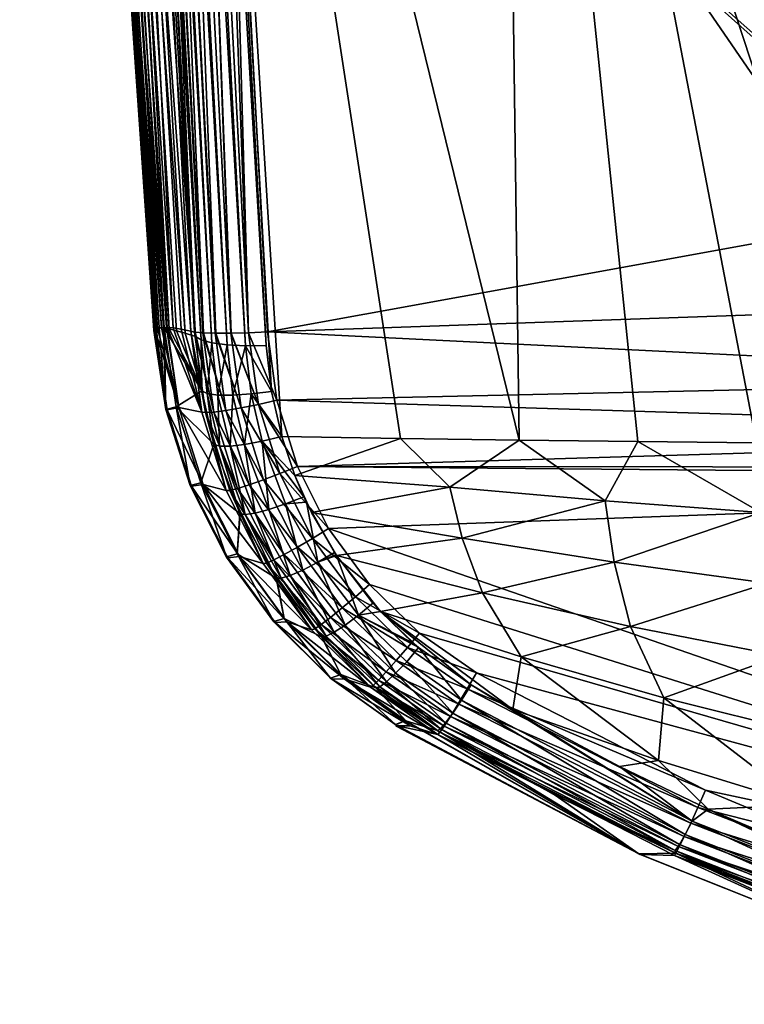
# Model space of a CAD drawing. Header units: metres. Extents: x -109 to 109, y -144 to 54.
# Tile 1 of 150: x -19.5 to -11.12, y -142.9 to -131.51. Entities that reach past the tile are written whole.
import ezdxf

# ---------------------------------------------------------------- set-up
doc = ezdxf.new("R2010")
doc.units = ezdxf.units.M
doc.layers.add('solid_20062313_XXX', color=7, linetype='CONTINUOUS')

msp = doc.modelspace()

# ---------------------------------------------------------------- linework, layer by layer
at = {"layer": 'solid_20062313_XXX'}
for points in [[(-17.40736, -135.216019, 1.626351), (-19.446827, -97.167015, 9.042355), (-19.504028, -97.400452, 8.767976)], [(-17.282766, -135.249435, 1.833751), (-19.318604, -97.198257, 9.23878), (-19.446827, -97.167015, 9.042355)], [(-17.40736, -135.216019, 1.626351), (-17.282766, -135.249435, 1.833751), (-19.446827, -97.167015, 9.042355)], [(-17.106384, -135.272278, 2.001155), (-19.14307, -97.21936, 9.396078), (-19.318604, -97.198257, 9.23878)], [(-17.282766, -135.249435, 1.833751), (-17.106384, -135.272278, 2.001155), (-19.318604, -97.198257, 9.23878)], [(-16.891207, -135.282852, 2.116231), (-18.932365, -97.228874, 9.503376), (-19.14307, -97.21936, 9.396078)], [(-17.106384, -135.272278, 2.001155), (-16.891207, -135.282852, 2.116231), (-19.14307, -97.21936, 9.396078)], [(-18.932365, -97.228874, 9.503376), (-16.653084, -135.280396, 2.170506), (-17.405527, -121.356308, 4.87126)], [(-16.891207, -135.282852, 2.116231), (-16.653084, -135.280396, 2.170506), (-18.932365, -97.228874, 9.503376)], [(-17.40736, -135.216019, 1.626351), (-19.504028, -97.400452, 8.767976), (-19.331779, -100.619789, 8.139886)], [(-17.40736, -135.216019, 1.626351), (-19.331779, -100.619789, 8.139886), (-19.216204, -102.778641, 7.718663)], [(-17.40736, -135.216019, 1.626351), (-19.216204, -102.778641, 7.718663), (-18.599419, -114.273468, 5.477283)], [(-17.40736, -135.216019, 1.626351), (-18.599419, -114.273468, 5.477283), (-18.017168, -125.091278, 3.363336)], [(-13.936473, -121.020012, 5.188807), (-17.405527, -121.356308, 4.87126), (-13.729996, -136.373398, 2.177479)], [(-13.936473, -121.020012, 5.188807), (-12.357336, -136.390594, 2.264312), (-10.984456, -136.406006, 2.342002)], [(-10.454563, -121.020531, 5.384516), (-13.936473, -121.020012, 5.188807), (-10.984456, -136.406006, 2.342002)], [(-13.936473, -121.020012, 5.188807), (-13.729996, -136.373398, 2.177479), (-12.357336, -136.390594, 2.264312)], [(-17.405527, -121.356308, 4.87126), (-15.102369, -136.354401, 2.081505), (-13.729996, -136.373398, 2.177479)], [(-17.405527, -121.356308, 4.87126), (-16.47438, -136.333649, 1.97639), (-15.102369, -136.354401, 2.081505)], [(-17.405527, -121.356308, 4.87126), (-16.593826, -135.811661, 2.07002), (-16.47438, -136.333649, 1.97639)], [(-17.405527, -121.356308, 4.87126), (-16.653084, -135.280396, 2.170506), (-16.593826, -135.811661, 2.07002)], [(-18.173864, -121.937508, -15.5491), (-17.483301, -135.123901, -14.626269), (-17.978769, -126.62207, -15.032451)], [(-18.173864, -121.937508, -15.5491), (-17.476511, -135.124893, -14.645216), (-17.483301, -135.123901, -14.626269)], [(-18.173864, -121.937508, -15.5491), (-18.072701, -121.943985, -15.737146), (-17.476511, -135.124893, -14.645216)], [(-18.072701, -121.943985, -15.737146), (-17.385927, -135.132858, -14.824837), (-17.476511, -135.124893, -14.645216)], [(-18.072701, -121.943985, -15.737146), (-17.377117, -135.133331, -14.838061), (-17.385927, -135.132858, -14.824837)], [(-18.072701, -121.943985, -15.737146), (-17.93012, -121.946426, -15.896214), (-17.377117, -135.133331, -14.838061)], [(-17.93012, -121.946426, -15.896214), (-17.754158, -121.944702, -16.01734), (-17.234472, -135.13736, -15.001695)], [(-17.93012, -121.946426, -15.896214), (-17.243073, -135.137253, -14.993844), (-17.377117, -135.133331, -14.838061)], [(-17.93012, -121.946426, -15.896214), (-17.234472, -135.13736, -15.001695), (-17.243073, -135.137253, -14.993844)], [(-17.754158, -121.944702, -16.01734), (-17.554728, -121.938896, -16.0937), (-17.063375, -135.136841, -15.123072)], [(-17.754158, -121.944702, -16.01734), (-17.063375, -135.136841, -15.123072), (-17.234472, -135.13736, -15.001695)], [(-17.554728, -121.938896, -16.0937), (-17.342569, -121.927994, -16.121084), (-16.857706, -135.131622, -15.2047)], [(-17.554728, -121.938896, -16.0937), (-17.056877, -135.136734, -15.126593), (-17.063375, -135.136841, -15.123072)], [(-17.554728, -121.938896, -16.0937), (-16.857706, -135.131622, -15.2047), (-17.056877, -135.136734, -15.126593)], [(-16.857706, -135.131622, -15.2047), (-17.342569, -121.927994, -16.121084), (-17.110243, -126.278709, -15.840626)], [(-17.945572, -135.084442, -5.722955), (-18.689512, -124.362434, -4.562769), (-18.702206, -124.363297, -5.905898)], [(-17.945572, -135.084442, -5.722955), (-18.702206, -124.363297, -5.905898), (-18.56708, -126.2957, -6.05107)], [(-17.925335, -135.073364, -4.73009), (-18.650917, -124.361542, -3.220534), (-18.689512, -124.362434, -4.562769)], [(-17.945572, -135.084442, -5.722955), (-17.925335, -135.073364, -4.73009), (-18.689512, -124.362434, -4.562769)], [(-17.890219, -135.07019, -3.735528), (-18.585821, -124.360596, -1.879612), (-18.650917, -124.361542, -3.220534)], [(-17.925335, -135.073364, -4.73009), (-17.890219, -135.07019, -3.735528), (-18.650917, -124.361542, -3.220534)], [(-17.834558, -135.075775, -2.647298), (-18.493629, -124.359573, -0.540429), (-18.585821, -124.360596, -1.879612)], [(-17.840311, -135.07489, -2.745207), (-17.834558, -135.075775, -2.647298), (-18.585821, -124.360596, -1.879612)], [(-17.890219, -135.07019, -3.735528), (-17.840311, -135.07489, -2.745207), (-18.585821, -124.360596, -1.879612)], [(-17.774513, -135.087585, -1.744144), (-18.37429, -124.358498, 0.796722), (-18.493629, -124.359573, -0.540429)], [(-17.834558, -135.075775, -2.647298), (-17.774513, -135.087585, -1.744144), (-18.493629, -124.359573, -0.540429)], [(-17.589949, -135.137405, 0.329175), (-18.229723, -124.357574, 2.132011), (-18.37429, -124.358498, 0.796722)], [(-17.691074, -135.108444, -0.717386), (-17.589949, -135.137405, 0.329175), (-18.37429, -124.358498, 0.796722)], [(-17.774513, -135.087585, -1.744144), (-17.691074, -135.108444, -0.717386), (-18.37429, -124.358498, 0.796722)], [(-17.470984, -135.1745, 1.394208), (-18.017168, -125.091278, 3.363336), (-18.229723, -124.357574, 2.132011)], [(-17.589949, -135.137405, 0.329175), (-17.470984, -135.1745, 1.394208), (-18.229723, -124.357574, 2.132011)], [(-17.40736, -135.216019, 1.626351), (-18.017168, -125.091278, 3.363336), (-17.470984, -135.1745, 1.394208)], [(-17.951181, -135.103439, -6.712752), (-18.56708, -126.2957, -6.05107), (-18.551212, -126.297272, -7.549027)], [(-17.945572, -135.084442, -5.722955), (-18.56708, -126.2957, -6.05107), (-17.951181, -135.103439, -6.712752)], [(-17.93635, -135.105652, -8.151342), (-18.551212, -126.297272, -7.549027), (-18.503849, -126.298805, -9.046277)], [(-17.951092, -135.104523, -6.75912), (-17.951181, -135.103439, -6.712752), (-18.551212, -126.297272, -7.549027)], [(-17.950972, -135.105591, -6.805323), (-17.951092, -135.104523, -6.75912), (-18.551212, -126.297272, -7.549027)], [(-17.946323, -135.113632, -7.478003), (-17.950972, -135.105591, -6.805323), (-18.551212, -126.297272, -7.549027)], [(-17.93635, -135.105652, -8.151342), (-17.946323, -135.113632, -7.478003), (-18.551212, -126.297272, -7.549027)], [(-17.865469, -135.073624, -10.228458), (-18.503849, -126.298805, -9.046277), (-18.425056, -126.300323, -10.542096)], [(-17.908962, -135.085342, -9.187337), (-17.93635, -135.105652, -8.151342), (-18.503849, -126.298805, -9.046277)], [(-17.865469, -135.073624, -10.228458), (-17.908962, -135.085342, -9.187337), (-18.503849, -126.298805, -9.046277)], [(-17.805696, -135.070557, -11.273928), (-18.425056, -126.300323, -10.542096), (-18.314894, -126.301804, -12.03576)], [(-17.805696, -135.070557, -11.273928), (-17.865469, -135.073624, -10.228458), (-18.425056, -126.300323, -10.542096)], [(-17.72946, -135.07605, -12.323603), (-18.314894, -126.301804, -12.03576), (-18.173424, -126.303268, -13.526545)], [(-17.799284, -135.070709, -11.371681), (-17.805696, -135.070557, -11.273928), (-18.314894, -126.301804, -12.03576)], [(-17.72946, -135.07605, -12.323603), (-17.799284, -135.070709, -11.371681), (-18.314894, -126.301804, -12.03576)], [(-18.173424, -126.303268, -13.526545), (-17.978769, -126.62207, -15.032451), (-17.526875, -135.112534, -14.434315)], [(-17.636564, -135.090027, -13.377332), (-18.173424, -126.303268, -13.526545), (-17.526875, -135.112534, -14.434315)], [(-17.636564, -135.090027, -13.377332), (-17.72946, -135.07605, -12.323603), (-18.173424, -126.303268, -13.526545)], [(-17.110243, -126.278709, -15.840626), (-10.195205, -132.402039, -15.459406), (-8.803606, -133.698837, -15.373075)], [(-16.639614, -135.121994, -15.233786), (-17.110243, -126.278709, -15.840626), (-8.803606, -133.698837, -15.373075)], [(-17.110243, -126.278709, -15.840626), (-11.396666, -130.928467, -15.556999), (-10.195205, -132.402039, -15.459406)], [(-16.857706, -135.131622, -15.2047), (-17.110243, -126.278709, -15.840626), (-16.639614, -135.121994, -15.233786)], [(-17.483301, -135.123901, -14.626269), (-17.526875, -135.112534, -14.434315), (-17.978769, -126.62207, -15.032451)], [(-10.965017, -132.2444, -26.074366), (-11.396666, -130.928467, -15.556999), (-12.013762, -130.714554, -26.181343)], [(-10.965017, -132.2444, -26.074366), (-12.013762, -130.714554, -26.181343), (-10.620655, -131.158325, -26.700134)], [(-10.965017, -132.2444, -26.074366), (-10.195205, -132.402039, -15.459406), (-11.396666, -130.928467, -15.556999)], [(-16.639614, -135.121994, -15.233786), (-8.803606, -133.698837, -15.373075), (-7.247911, -134.794479, -15.299809)], [(-16.639614, -135.121994, -15.233786), (-7.247911, -134.794479, -15.299809), (-5.557405, -135.668427, -15.241156)], [(-17.813047, -136.018768, -6.683229), (-17.925335, -135.073364, -4.73009), (-17.945572, -135.084442, -5.722955)], [(-17.813047, -136.018768, -6.683229), (-17.890219, -135.07019, -3.735528), (-17.925335, -135.073364, -4.73009)], [(-17.664677, -135.995895, -11.354344), (-17.908962, -135.085342, -9.187337), (-17.865469, -135.073624, -10.228458)], [(-17.813047, -136.018768, -6.683229), (-17.840311, -135.07489, -2.745207), (-17.890219, -135.07019, -3.735528)], [(-17.664677, -135.995895, -11.354344), (-17.865469, -135.073624, -10.228458), (-17.805696, -135.070557, -11.273928)], [(-17.813047, -136.018768, -6.683229), (-17.834558, -135.075775, -2.647298), (-17.840311, -135.07489, -2.745207)], [(-17.399452, -135.803802, 1.287691), (-17.774513, -135.087585, -1.744144), (-17.834558, -135.075775, -2.647298)], [(-17.693495, -135.989059, -2.65965), (-17.399452, -135.803802, 1.287691), (-17.834558, -135.075775, -2.647298)], [(-17.813047, -136.018768, -6.683229), (-17.693495, -135.989059, -2.65965), (-17.834558, -135.075775, -2.647298)], [(-17.664677, -135.995895, -11.354344), (-17.805696, -135.070557, -11.273928), (-17.799284, -135.070709, -11.371681)], [(-17.397722, -136.05159, -14.370397), (-17.799284, -135.070709, -11.371681), (-17.72946, -135.07605, -12.323603)], [(-17.664677, -135.995895, -11.354344), (-17.799284, -135.070709, -11.371681), (-17.397722, -136.05159, -14.370397)], [(-17.397722, -136.05159, -14.370397), (-17.72946, -135.07605, -12.323603), (-17.636564, -135.090027, -13.377332)], [(-17.813047, -136.018768, -6.683229), (-17.945572, -135.084442, -5.722955), (-17.951181, -135.103439, -6.712752)], [(-17.812923, -136.021088, -6.77486), (-17.951181, -135.103439, -6.712752), (-17.951092, -135.104523, -6.75912)], [(-17.812923, -136.021088, -6.77486), (-17.813047, -136.018768, -6.683229), (-17.951181, -135.103439, -6.712752)], [(-17.812923, -136.021088, -6.77486), (-17.951092, -135.104523, -6.75912), (-17.950972, -135.105591, -6.805323)], [(-17.93635, -135.105652, -8.151342), (-17.950972, -135.105591, -6.805323), (-17.946323, -135.113632, -7.478003)], [(-17.798895, -136.023163, -8.166225), (-17.950972, -135.105591, -6.805323), (-17.93635, -135.105652, -8.151342)], [(-17.812923, -136.021088, -6.77486), (-17.950972, -135.105591, -6.805323), (-17.798895, -136.023163, -8.166225)], [(-17.664677, -135.995895, -11.354344), (-17.93635, -135.105652, -8.151342), (-17.908962, -135.085342, -9.187337)], [(-17.664677, -135.995895, -11.354344), (-17.798895, -136.023163, -8.166225), (-17.93635, -135.105652, -8.151342)], [(-17.399452, -135.803802, 1.287691), (-17.691074, -135.108444, -0.717386), (-17.774513, -135.087585, -1.744144)], [(-17.399452, -135.803802, 1.287691), (-17.589949, -135.137405, 0.329175), (-17.691074, -135.108444, -0.717386)], [(-17.397722, -136.05159, -14.370397), (-17.636564, -135.090027, -13.377332), (-17.526875, -135.112534, -14.434315)], [(-17.399452, -135.803802, 1.287691), (-17.470984, -135.1745, 1.394208), (-17.589949, -135.137405, 0.329175)], [(-17.355211, -136.056747, -14.559891), (-17.397722, -136.05159, -14.370397), (-17.526875, -135.112534, -14.434315)], [(-17.355211, -136.056747, -14.559891), (-17.526875, -135.112534, -14.434315), (-17.483301, -135.123901, -14.626269)], [(-17.260044, -136.049683, -14.7596), (-17.483301, -135.123901, -14.626269), (-17.476511, -135.124893, -14.645216)], [(-17.355211, -136.056747, -14.559891), (-17.483301, -135.123901, -14.626269), (-17.260044, -136.049683, -14.7596)], [(-17.260044, -136.049683, -14.7596), (-17.476511, -135.124893, -14.645216), (-17.385927, -135.132858, -14.824837)], [(-17.40736, -135.216019, 1.626351), (-17.470984, -135.1745, 1.394208), (-17.399452, -135.803802, 1.287691)], [(-17.120411, -136.030655, -14.930279), (-17.385927, -135.132858, -14.824837), (-17.377117, -135.133331, -14.838061)], [(-17.260044, -136.049683, -14.7596), (-17.385927, -135.132858, -14.824837), (-17.120411, -136.030655, -14.930279)], [(-17.120411, -136.030655, -14.930279), (-17.377117, -135.133331, -14.838061), (-17.243073, -135.137253, -14.993844)], [(-16.944759, -136.000809, -15.061604), (-17.243073, -135.137253, -14.993844), (-17.234472, -135.13736, -15.001695)], [(-17.120411, -136.030655, -14.930279), (-17.243073, -135.137253, -14.993844), (-16.944759, -136.000809, -15.061604)], [(-16.944759, -136.000809, -15.061604), (-17.234472, -135.13736, -15.001695), (-17.063375, -135.136841, -15.123072)], [(-16.743713, -135.961945, -15.145633), (-17.063375, -135.136841, -15.123072), (-17.056877, -135.136734, -15.126593)], [(-16.944759, -136.000809, -15.061604), (-17.063375, -135.136841, -15.123072), (-16.743713, -135.961945, -15.145633)], [(-16.743713, -135.961945, -15.145633), (-17.056877, -135.136734, -15.126593), (-16.857706, -135.131622, -15.2047)], [(-16.857706, -135.131622, -15.2047), (-16.639614, -135.121994, -15.233786), (-16.531071, -135.914078, -15.177443)], [(-16.743713, -135.961945, -15.145633), (-16.857706, -135.131622, -15.2047), (-16.531071, -135.914078, -15.177443)], [(-16.531071, -135.914078, -15.177443), (-16.639614, -135.121994, -15.233786), (-5.557405, -135.668427, -15.241156)], [(-17.334608, -135.835373, 1.518483), (-17.40736, -135.216019, 1.626351), (-17.399452, -135.803802, 1.287691)], [(-17.334608, -135.835373, 1.518483), (-17.282766, -135.249435, 1.833751), (-17.40736, -135.216019, 1.626351)], [(-17.334608, -135.835373, 1.518483), (-17.210991, -135.852615, 1.725579), (-17.282766, -135.249435, 1.833751)], [(-17.210991, -135.852615, 1.725579), (-17.106384, -135.272278, 2.001155), (-17.282766, -135.249435, 1.833751)], [(-17.210991, -135.852615, 1.725579), (-17.037529, -135.854309, 1.894029), (-17.106384, -135.272278, 2.001155)], [(-17.037529, -135.854309, 1.894029), (-16.891207, -135.282852, 2.116231), (-17.106384, -135.272278, 2.001155)], [(-17.037529, -135.854309, 1.894029), (-16.82674, -135.840317, 2.011673), (-16.891207, -135.282852, 2.116231)], [(-16.891207, -135.282852, 2.116231), (-16.593826, -135.811661, 2.07002), (-16.653084, -135.280396, 2.170506)], [(-16.82674, -135.840317, 2.011673), (-16.593826, -135.811661, 2.07002), (-16.891207, -135.282852, 2.116231)], [(-16.531071, -135.914078, -15.177443), (-5.557405, -135.668427, -15.241156), (-3.763607, -136.304474, -15.198349)], [(-17.693495, -135.989059, -2.65965), (-17.257212, -136.422058, 1.187042), (-17.399452, -135.803802, 1.287691)], [(-17.334608, -135.835373, 1.518483), (-17.399452, -135.803802, 1.287691), (-17.257212, -136.422058, 1.187042)], [(-17.192696, -136.443527, 1.417018), (-17.334608, -135.835373, 1.518483), (-17.257212, -136.422058, 1.187042)], [(-17.192696, -136.443527, 1.417018), (-17.210991, -135.852615, 1.725579), (-17.334608, -135.835373, 1.518483)], [(-17.071972, -136.444809, 1.624254), (-17.037529, -135.854309, 1.894029), (-17.210991, -135.852615, 1.725579)], [(-17.192696, -136.443527, 1.417018), (-17.071972, -136.444809, 1.624254), (-17.210991, -135.852615, 1.725579)], [(-17.071972, -136.444809, 1.624254), (-16.903622, -136.425781, 1.794012), (-17.037529, -135.854309, 1.894029)], [(-16.903622, -136.425781, 1.794012), (-16.82674, -135.840317, 2.011673), (-17.037529, -135.854309, 1.894029)], [(-16.903622, -136.425781, 1.794012), (-16.699596, -136.387833, 1.914238), (-16.82674, -135.840317, 2.011673)], [(-16.82674, -135.840317, 2.011673), (-16.47438, -136.333649, 1.97639), (-16.593826, -135.811661, 2.07002)], [(-16.699596, -136.387833, 1.914238), (-16.47438, -136.333649, 1.97639), (-16.82674, -135.840317, 2.011673)], [(-17.813047, -136.018768, -6.683229), (-17.530897, -136.900452, -6.654465), (-17.693495, -135.989059, -2.65965)], [(-17.693495, -135.989059, -2.65965), (-17.409632, -136.868347, -2.680776), (-17.257212, -136.422058, 1.187042)], [(-17.530897, -136.900452, -6.654465), (-17.409632, -136.868347, -2.680776), (-17.693495, -135.989059, -2.65965)], [(-16.944759, -136.000809, -15.061604), (-16.743713, -135.961945, -15.145633), (-16.494316, -136.762161, -15.089167)], [(-16.743713, -135.961945, -15.145633), (-16.531071, -135.914078, -15.177443), (-16.293068, -136.679443, -15.123446)], [(-16.494316, -136.762161, -15.089167), (-16.743713, -135.961945, -15.145633), (-16.293068, -136.679443, -15.123446)], [(-16.293068, -136.679443, -15.123446), (-16.531071, -135.914078, -15.177443), (-3.763607, -136.304474, -15.198349)], [(-17.530806, -136.902939, -6.744981), (-17.530897, -136.900452, -6.654465), (-17.813047, -136.018768, -6.683229)], [(-17.530806, -136.902939, -6.744981), (-17.813047, -136.018768, -6.683229), (-17.812923, -136.021088, -6.77486)], [(-17.530806, -136.902939, -6.744981), (-17.812923, -136.021088, -6.77486), (-17.798895, -136.023163, -8.166225)], [(-17.383373, -136.887512, -11.32726), (-17.798895, -136.023163, -8.166225), (-17.664677, -135.995895, -11.354344)], [(-17.530806, -136.902939, -6.744981), (-17.798895, -136.023163, -8.166225), (-17.516895, -136.907074, -8.177694)], [(-17.383373, -136.887512, -11.32726), (-17.516895, -136.907074, -8.177694), (-17.798895, -136.023163, -8.166225)], [(-17.664677, -135.995895, -11.354344), (-17.397722, -136.05159, -14.370397), (-17.116093, -136.956131, -14.306705)], [(-17.383373, -136.887512, -11.32726), (-17.664677, -135.995895, -11.354344), (-17.116093, -136.956131, -14.306705)], [(-17.355211, -136.056747, -14.559891), (-17.116093, -136.956131, -14.306705), (-17.397722, -136.05159, -14.370397)], [(-17.355211, -136.056747, -14.559891), (-17.260044, -136.049683, -14.7596), (-16.984617, -136.933334, -14.69722)], [(-17.074961, -136.955841, -14.496415), (-17.116093, -136.956131, -14.306705), (-17.355211, -136.056747, -14.559891)], [(-17.074961, -136.955841, -14.496415), (-17.355211, -136.056747, -14.559891), (-16.984617, -136.933334, -14.69722)], [(-17.260044, -136.049683, -14.7596), (-17.120411, -136.030655, -14.930279), (-16.852039, -136.891708, -14.8695)], [(-16.984617, -136.933334, -14.69722), (-17.260044, -136.049683, -14.7596), (-16.852039, -136.891708, -14.8695)], [(-17.120411, -136.030655, -14.930279), (-16.944759, -136.000809, -15.061604), (-16.685242, -136.833481, -15.002837)], [(-16.852039, -136.891708, -14.8695), (-17.120411, -136.030655, -14.930279), (-16.685242, -136.833481, -15.002837)], [(-16.685242, -136.833481, -15.002837), (-16.944759, -136.000809, -15.061604), (-16.494316, -136.762161, -15.089167)], [(-16.699596, -136.387833, 1.914238), (-16.323483, -136.782104, 1.897197), (-16.47438, -136.333649, 1.97639)], [(-16.323483, -136.782104, 1.897197), (-15.102369, -136.354401, 2.081505), (-16.47438, -136.333649, 1.97639)], [(-16.293068, -136.679443, -15.123446), (-3.763607, -136.304474, -15.198349), (-1.899642, -136.690933, -15.172291)], [(-17.409632, -136.868347, -2.680776), (-16.958113, -137.221527, 1.056603), (-17.257212, -136.422058, 1.187042)], [(-17.192696, -136.443527, 1.417018), (-17.257212, -136.422058, 1.187042), (-16.958113, -137.221527, 1.056603)], [(-16.895163, -137.233566, 1.284663), (-17.192696, -136.443527, 1.417018), (-16.958113, -137.221527, 1.056603)], [(-16.895163, -137.233566, 1.284663), (-17.071972, -136.444809, 1.624254), (-17.192696, -136.443527, 1.417018)], [(-16.780567, -137.217941, 1.491395), (-16.903622, -136.425781, 1.794012), (-17.071972, -136.444809, 1.624254)], [(-16.895163, -137.233566, 1.284663), (-16.780567, -137.217941, 1.491395), (-17.071972, -136.444809, 1.624254)], [(-16.622269, -137.17572, 1.662487), (-16.699596, -136.387833, 1.914238), (-16.903622, -136.425781, 1.794012)], [(-16.780567, -137.217941, 1.491395), (-16.622269, -137.17572, 1.662487), (-16.903622, -136.425781, 1.794012)], [(-16.699596, -136.387833, 1.914238), (-16.218258, -137.029861, 1.85273), (-16.323483, -136.782104, 1.897197)], [(-16.431229, -137.109833, 1.786087), (-16.218258, -137.029861, 1.85273), (-16.699596, -136.387833, 1.914238)], [(-16.622269, -137.17572, 1.662487), (-16.431229, -137.109833, 1.786087), (-16.699596, -136.387833, 1.914238)], [(-14.528653, -136.920471, 2.007509), (-15.102369, -136.354401, 2.081505), (-16.323483, -136.782104, 1.897197)], [(-14.528653, -136.920471, 2.007509), (-13.729996, -136.373398, 2.177479), (-15.102369, -136.354401, 2.081505)], [(-12.735356, -137.074875, 2.098206), (-13.729996, -136.373398, 2.177479), (-14.528653, -136.920471, 2.007509)], [(-12.735356, -137.074875, 2.098206), (-12.357336, -136.390594, 2.264312), (-13.729996, -136.373398, 2.177479)], [(-10.933064, -137.210571, 2.177194), (-12.357336, -136.390594, 2.264312), (-12.735356, -137.074875, 2.098206)], [(-10.933064, -137.210571, 2.177194), (-10.984456, -136.406006, 2.342002), (-12.357336, -136.390594, 2.264312)], [(-16.685242, -136.833481, -15.002837), (-16.494316, -136.762161, -15.089167), (-16.11631, -137.510559, -15.036861)], [(-16.494316, -136.762161, -15.089167), (-16.293068, -136.679443, -15.123446), (-15.931991, -137.395615, -15.073406)], [(-16.11631, -137.510559, -15.036861), (-16.494316, -136.762161, -15.089167), (-15.931991, -137.395615, -15.073406)], [(-16.323483, -136.782104, 1.897197), (-16.218258, -137.029861, 1.85273), (-16.130543, -137.212997, 1.819407)], [(-14.528653, -136.920471, 2.007509), (-16.323483, -136.782104, 1.897197), (-16.130543, -137.212997, 1.819407)], [(-16.293068, -136.679443, -15.123446), (-1.899642, -136.690933, -15.172291), (-0.037855, -136.820541, -15.163544)], [(-15.931991, -137.395615, -15.073406), (-16.293068, -136.679443, -15.123446), (-0.037855, -136.820541, -15.163544)], [(-17.530897, -136.900452, -6.654465), (-17.111931, -137.725998, -6.627187), (-17.409632, -136.868347, -2.680776)], [(-17.111813, -137.728622, -6.716448), (-17.111931, -137.725998, -6.627187), (-17.530897, -136.900452, -6.654465)], [(-17.111813, -137.728622, -6.716448), (-17.530897, -136.900452, -6.654465), (-17.530806, -136.902939, -6.744981)], [(-17.111813, -137.728622, -6.716448), (-17.530806, -136.902939, -6.744981), (-17.516895, -136.907074, -8.177694)], [(-16.962692, -137.722137, -11.291393), (-17.516895, -136.907074, -8.177694), (-17.383373, -136.887512, -11.32726)], [(-17.409632, -136.868347, -2.680776), (-16.989935, -137.691254, -2.709666), (-16.958113, -137.221527, 1.056603)], [(-17.111931, -137.725998, -6.627187), (-16.989935, -137.691254, -2.709666), (-17.409632, -136.868347, -2.680776)], [(-17.383373, -136.887512, -11.32726), (-17.116093, -136.956131, -14.306705), (-16.689302, -137.802658, -14.244897)], [(-16.962692, -137.722137, -11.291393), (-17.383373, -136.887512, -11.32726), (-16.689302, -137.802658, -14.244897)], [(-16.984617, -136.933334, -14.69722), (-16.852039, -136.891708, -14.8695), (-16.44529, -137.696945, -14.813192)], [(-16.852039, -136.891708, -14.8695), (-16.685242, -136.833481, -15.002837), (-16.291906, -137.612198, -14.948397)], [(-16.44529, -137.696945, -14.813192), (-16.852039, -136.891708, -14.8695), (-16.291906, -137.612198, -14.948397)], [(-16.291906, -137.612198, -14.948397), (-16.685242, -136.833481, -15.002837), (-16.11631, -137.510559, -15.036861)], [(-15.931991, -137.395615, -15.073406), (-0.037855, -136.820541, -15.163544), (-0.037799, -142.900711, -14.709176)], [(-17.111813, -137.728622, -6.716448), (-17.516895, -136.907074, -8.177694), (-17.097569, -137.734741, -8.185468)], [(-16.962692, -137.722137, -11.291393), (-17.097569, -137.734741, -8.185468), (-17.516895, -136.907074, -8.177694)], [(-17.074961, -136.955841, -14.496415), (-16.689302, -137.802658, -14.244897), (-17.116093, -136.956131, -14.306705)], [(-17.074961, -136.955841, -14.496415), (-16.984617, -136.933334, -14.69722), (-16.567183, -137.759705, -14.639424)], [(-16.650213, -137.796646, -14.437604), (-16.689302, -137.802658, -14.244897), (-17.074961, -136.955841, -14.496415)], [(-16.650213, -137.796646, -14.437604), (-17.074961, -136.955841, -14.496415), (-16.567183, -137.759705, -14.639424)], [(-16.567183, -137.759705, -14.639424), (-16.984617, -136.933334, -14.69722), (-16.44529, -137.696945, -14.813192)], [(-14.528653, -136.920471, 2.007509), (-16.130543, -137.212997, 1.819407), (-14.386831, -137.506714, 1.886055)], [(-12.735356, -137.074875, 2.098206), (-14.528653, -136.920471, 2.007509), (-14.386831, -137.506714, 1.886055)], [(-16.230686, -137.878265, 1.533644), (-16.431229, -137.109833, 1.786087), (-16.622269, -137.17572, 1.662487)], [(-16.431229, -137.109833, 1.786087), (-16.189056, -137.093063, 1.841267), (-16.218258, -137.029861, 1.85273)], [(-16.056807, -137.787003, 1.660832), (-16.189056, -137.093063, 1.841267), (-16.431229, -137.109833, 1.786087)], [(-16.056807, -137.787003, 1.660832), (-16.431229, -137.109833, 1.786087), (-16.230686, -137.878265, 1.533644)], [(-16.218258, -137.029861, 1.85273), (-16.189056, -137.093063, 1.841267), (-16.130543, -137.212997, 1.819407)], [(-16.189056, -137.093063, 1.841267), (-15.864608, -137.675232, 1.733744), (-16.130543, -137.212997, 1.819407)], [(-16.056807, -137.787003, 1.660832), (-15.864608, -137.675232, 1.733744), (-16.189056, -137.093063, 1.841267)], [(-12.735356, -137.074875, 2.098206), (-14.386831, -137.506714, 1.886055), (-12.629644, -137.784271, 1.942001)], [(-10.933064, -137.210571, 2.177194), (-12.735356, -137.074875, 2.098206), (-12.629644, -137.784271, 1.942001)], [(-16.989935, -137.691254, -2.709666), (-16.953588, -137.231277, 1.054972), (-16.958113, -137.221527, 1.056603)], [(-16.989935, -137.691254, -2.709666), (-16.540222, -137.969971, 0.928277), (-16.953588, -137.231277, 1.054972)], [(-16.895163, -137.233566, 1.284663), (-16.958113, -137.221527, 1.056603), (-16.953588, -137.231277, 1.054972)], [(-16.895163, -137.233566, 1.284663), (-16.953588, -137.231277, 1.054972), (-16.540222, -137.969971, 0.928277)], [(-16.480858, -137.972931, 1.154557), (-16.780567, -137.217941, 1.491395), (-16.895163, -137.233566, 1.284663)], [(-16.480858, -137.972931, 1.154557), (-16.895163, -137.233566, 1.284663), (-16.540222, -137.969971, 0.928277)], [(-16.375294, -137.941666, 1.360996), (-16.622269, -137.17572, 1.662487), (-16.780567, -137.217941, 1.491395)], [(-16.375294, -137.941666, 1.360996), (-16.780567, -137.217941, 1.491395), (-16.480858, -137.972931, 1.154557)], [(-16.230686, -137.878265, 1.533644), (-16.622269, -137.17572, 1.662487), (-16.375294, -137.941666, 1.360996)], [(-16.130543, -137.212997, 1.819407), (-15.864608, -137.675232, 1.733744), (-15.842543, -137.709076, 1.727374)], [(-14.386831, -137.506714, 1.886055), (-16.130543, -137.212997, 1.819407), (-15.842543, -137.709076, 1.727374)], [(-10.933064, -137.210571, 2.177194), (-12.629644, -137.784271, 1.942001), (-10.856272, -138.028275, 1.990944)], [(-16.11631, -137.510559, -15.036861), (-15.931991, -137.395615, -15.073406), (-15.45724, -138.043579, -15.028685)], [(-15.45724, -138.043579, -15.028685), (-15.931991, -137.395615, -15.073406), (-0.037799, -142.900711, -14.709176)], [(-16.291906, -137.612198, -14.948397), (-16.11631, -137.510559, -15.036861), (-15.620091, -138.186813, -14.99017)], [(-15.620091, -138.186813, -14.99017), (-16.11631, -137.510559, -15.036861), (-15.45724, -138.043579, -15.028685)], [(-14.386831, -137.506714, 1.886055), (-15.842543, -137.709076, 1.727374), (-14.154193, -138.140579, 1.74792)], [(-12.629644, -137.784271, 1.942001), (-14.386831, -137.506714, 1.886055), (-14.154193, -138.140579, 1.74792)], [(-17.111931, -137.725998, -6.627187), (-16.566828, -138.47435, -6.602091), (-16.989935, -137.691254, -2.709666)], [(-16.989935, -137.691254, -2.709666), (-16.445063, -138.436905, -2.745587), (-16.540222, -137.969971, 0.928277)], [(-16.566828, -138.47435, -6.602091), (-16.445063, -138.436905, -2.745587), (-16.989935, -137.691254, -2.709666)], [(-16.567183, -137.759705, -14.639424), (-16.44529, -137.696945, -14.813192), (-15.911396, -138.424515, -14.762923)], [(-16.44529, -137.696945, -14.813192), (-16.291906, -137.612198, -14.948397), (-15.775595, -138.315811, -14.899796)], [(-15.911396, -138.424515, -14.762923), (-16.44529, -137.696945, -14.813192), (-15.775595, -138.315811, -14.899796)], [(-15.775595, -138.315811, -14.899796), (-16.291906, -137.612198, -14.948397), (-15.620091, -138.186813, -14.99017)], [(-16.056807, -137.787003, 1.660832), (-15.846736, -137.702682, 1.728579), (-15.864608, -137.675232, 1.733744)], [(-15.864608, -137.675232, 1.733744), (-15.846736, -137.702682, 1.728579), (-15.842543, -137.709076, 1.727374)], [(-16.566637, -138.477081, -6.689989), (-16.566828, -138.47435, -6.602091), (-17.111931, -137.725998, -6.627187)], [(-16.566637, -138.477081, -6.689989), (-17.111931, -137.725998, -6.627187), (-17.111813, -137.728622, -6.716448)], [(-16.566637, -138.477081, -6.689989), (-17.111813, -137.728622, -6.716448), (-17.097569, -137.734741, -8.185468)], [(-16.413576, -138.478058, -11.247679), (-17.097569, -137.734741, -8.185468), (-16.962692, -137.722137, -11.291393)], [(-16.566637, -138.477081, -6.689989), (-17.097569, -137.734741, -8.185468), (-16.551651, -138.485001, -8.189347)], [(-16.413576, -138.478058, -11.247679), (-16.551651, -138.485001, -8.189347), (-17.097569, -137.734741, -8.185468)], [(-16.962692, -137.722137, -11.291393), (-16.689302, -137.802658, -14.244897), (-16.128567, -138.568436, -14.186563)], [(-16.413576, -138.478058, -11.247679), (-16.962692, -137.722137, -11.291393), (-16.128567, -138.568436, -14.186563)], [(-16.650213, -137.796646, -14.437604), (-16.128567, -138.568436, -14.186563), (-16.689302, -137.802658, -14.244897)], [(-16.650213, -137.796646, -14.437604), (-16.567183, -137.759705, -14.639424), (-16.019283, -138.506317, -14.587827)], [(-16.092731, -138.55629, -14.385098), (-16.128567, -138.568436, -14.186563), (-16.650213, -137.796646, -14.437604)], [(-16.092731, -138.55629, -14.385098), (-16.650213, -137.796646, -14.437604), (-16.019283, -138.506317, -14.587827)], [(-16.019283, -138.506317, -14.587827), (-16.567183, -137.759705, -14.639424), (-15.911396, -138.424515, -14.762923)], [(-16.056807, -137.787003, 1.660832), (-16.230686, -137.878265, 1.533644), (-15.738758, -138.514633, 1.411881)], [(-16.056807, -137.787003, 1.660832), (-15.842543, -137.709076, 1.727374), (-15.846736, -137.702682, 1.728579)], [(-16.056807, -137.787003, 1.660832), (-15.58614, -138.401031, 1.542866), (-15.842543, -137.709076, 1.727374)], [(-16.056807, -137.787003, 1.660832), (-15.738758, -138.514633, 1.411881), (-15.58614, -138.401031, 1.542866)], [(-15.842543, -137.709076, 1.727374), (-15.419351, -138.262207, 1.622067), (-15.332692, -138.357864, 1.603722)], [(-14.154193, -138.140579, 1.74792), (-15.842543, -137.709076, 1.727374), (-15.332692, -138.357864, 1.603722)], [(-15.58614, -138.401031, 1.542866), (-15.419351, -138.262207, 1.622067), (-15.842543, -137.709076, 1.727374)], [(-12.629644, -137.784271, 1.942001), (-14.154193, -138.140579, 1.74792), (-12.441633, -138.529068, 1.765971)], [(-10.856272, -138.028275, 1.990944), (-12.629644, -137.784271, 1.942001), (-12.441633, -138.529068, 1.765971)], [(-16.230686, -137.878265, 1.533644), (-16.375294, -137.941666, 1.360996), (-15.865928, -138.596893, 1.237481)], [(-16.230686, -137.878265, 1.533644), (-15.865928, -138.596893, 1.237481), (-15.738758, -138.514633, 1.411881)], [(-16.012604, -138.648209, 0.806458), (-16.540222, -137.969971, 0.928277), (-16.53126, -137.983459, 0.925903)], [(-16.445063, -138.436905, -2.745587), (-16.53126, -137.983459, 0.925903), (-16.540222, -137.969971, 0.928277)], [(-16.480858, -137.972931, 1.154557), (-16.540222, -137.969971, 0.928277), (-16.012604, -138.648209, 0.806458)], [(-16.445063, -138.436905, -2.745587), (-16.012604, -138.648209, 0.806458), (-16.53126, -137.983459, 0.925903)], [(-16.375294, -137.941666, 1.360996), (-16.480858, -137.972931, 1.154557), (-15.959272, -138.64241, 1.031155)], [(-16.480858, -137.972931, 1.154557), (-16.012604, -138.648209, 0.806458), (-15.959272, -138.64241, 1.031155)], [(-16.375294, -137.941666, 1.360996), (-15.959272, -138.64241, 1.031155), (-15.865928, -138.596893, 1.237481)], [(-10.856272, -138.028275, 1.990944), (-12.441633, -138.529068, 1.765971), (-10.706836, -138.870377, 1.781909)], [(-15.620091, -138.186813, -14.99017), (-15.45724, -138.043579, -15.028685), (-14.881118, -138.606003, -14.990516)], [(-14.881118, -138.606003, -14.990516), (-15.45724, -138.043579, -15.028685), (-0.037799, -142.900711, -14.709176)], [(-14.154193, -138.140579, 1.74792), (-15.332692, -138.357864, 1.603722), (-13.703523, -138.880447, 1.583007)], [(-12.441633, -138.529068, 1.765971), (-14.154193, -138.140579, 1.74792), (-13.703523, -138.880447, 1.583007)], [(-15.775595, -138.315811, -14.899796), (-15.620091, -138.186813, -14.99017), (-15.019312, -138.772751, -14.950384)], [(-15.019312, -138.772751, -14.950384), (-15.620091, -138.186813, -14.99017), (-14.881118, -138.606003, -14.990516)], [(-15.58614, -138.401031, 1.542866), (-15.332692, -138.357864, 1.603722), (-15.419351, -138.262207, 1.622067)], [(-15.911396, -138.424515, -14.762923), (-15.775595, -138.315811, -14.899796), (-15.150548, -138.925415, -14.858386)], [(-15.150548, -138.925415, -14.858386), (-15.775595, -138.315811, -14.899796), (-15.019312, -138.772751, -14.950384)], [(-15.58614, -138.401031, 1.542866), (-14.956257, -138.720718, 1.534646), (-15.332692, -138.357864, 1.603722)], [(-15.332692, -138.357864, 1.603722), (-14.284519, -139.206894, 1.447246), (-13.801749, -139.489105, 1.39969)], [(-13.703523, -138.880447, 1.583007), (-15.332692, -138.357864, 1.603722), (-13.801749, -139.489105, 1.39969)], [(-15.332692, -138.357864, 1.603722), (-14.894009, -138.77359, 1.524738), (-14.284519, -139.206894, 1.447246)], [(-15.332692, -138.357864, 1.603722), (-14.956257, -138.720718, 1.534646), (-14.894009, -138.77359, 1.524738)], [(-16.566828, -138.47435, -6.602091), (-15.909489, -139.126434, -6.579817), (-16.445063, -138.436905, -2.745587)], [(-15.909192, -139.129227, -6.66628), (-15.909489, -139.126434, -6.579817), (-16.566828, -138.47435, -6.602091)], [(-15.909192, -139.129227, -6.66628), (-16.566828, -138.47435, -6.602091), (-16.566637, -138.477081, -6.689989)], [(-15.909192, -139.129227, -6.66628), (-16.566637, -138.477081, -6.689989), (-16.551651, -138.485001, -8.189347)], [(-15.750303, -139.135605, -11.197252), (-16.551651, -138.485001, -8.189347), (-16.413576, -138.478058, -11.247679)], [(-15.909192, -139.129227, -6.66628), (-16.551651, -138.485001, -8.189347), (-15.89312, -139.138641, -8.189232)], [(-15.750303, -139.135605, -11.197252), (-15.89312, -139.138641, -8.189232), (-16.551651, -138.485001, -8.189347)], [(-16.445063, -138.436905, -2.745587), (-15.788851, -139.086334, -2.787626), (-16.012604, -138.648209, 0.806458)], [(-15.909489, -139.126434, -6.579817), (-15.788851, -139.086334, -2.787626), (-16.445063, -138.436905, -2.745587)], [(-16.413576, -138.478058, -11.247679), (-16.128567, -138.568436, -14.186563), (-15.44869, -139.232819, -14.133181)], [(-15.750303, -139.135605, -11.197252), (-16.413576, -138.478058, -11.247679), (-15.44869, -139.232819, -14.133181)], [(-16.019283, -138.506317, -14.587827), (-15.911396, -138.424515, -14.762923), (-15.265118, -139.054794, -14.720091)], [(-15.265118, -139.054794, -14.720091), (-15.911396, -138.424515, -14.762923), (-15.150548, -138.925415, -14.858386)], [(-15.58614, -138.401031, 1.542866), (-15.738758, -138.514633, 1.411881), (-15.156488, -139.070419, 1.304306)], [(-15.58614, -138.401031, 1.542866), (-14.894009, -138.77359, 1.524738), (-14.956257, -138.720718, 1.534646)], [(-15.58614, -138.401031, 1.542866), (-15.028643, -138.937546, 1.439159), (-14.894009, -138.77359, 1.524738)], [(-15.58614, -138.401031, 1.542866), (-15.156488, -139.070419, 1.304306), (-15.028643, -138.937546, 1.439159)], [(-16.092731, -138.55629, -14.385098), (-15.44869, -139.232819, -14.133181), (-16.128567, -138.568436, -14.186563)], [(-16.092731, -138.55629, -14.385098), (-16.019283, -138.506317, -14.587827), (-15.356091, -139.153061, -14.543862)], [(-15.417967, -139.214294, -14.34036), (-15.44869, -139.232819, -14.133181), (-16.092731, -138.55629, -14.385098)], [(-15.417967, -139.214294, -14.34036), (-16.092731, -138.55629, -14.385098), (-15.356091, -139.153061, -14.543862)], [(-15.356091, -139.153061, -14.543862), (-16.019283, -138.506317, -14.587827), (-15.265118, -139.054794, -14.720091)], [(-15.865928, -138.596893, 1.237481), (-15.959272, -138.64241, 1.031155), (-15.340836, -139.227219, 0.921158)], [(-15.738758, -138.514633, 1.411881), (-15.865928, -138.596893, 1.237481), (-15.262836, -139.169098, 1.127849)], [(-15.865928, -138.596893, 1.237481), (-15.340836, -139.227219, 0.921158), (-15.262836, -139.169098, 1.127849)], [(-15.738758, -138.514633, 1.411881), (-15.262836, -139.169098, 1.127849), (-15.156488, -139.070419, 1.304306)], [(-15.019312, -138.772751, -14.950384), (-14.881118, -138.606003, -14.990516), (-14.220518, -139.066513, -14.960046)], [(-14.220518, -139.066513, -14.960046), (-14.881118, -138.606003, -14.990516), (-0.037799, -142.900711, -14.709176)], [(-12.441633, -138.529068, 1.765971), (-13.703523, -138.880447, 1.583007), (-12.057289, -139.35437, 1.562297)], [(-10.706836, -138.870377, 1.781909), (-12.441633, -138.529068, 1.765971), (-12.057289, -139.35437, 1.562297)], [(-15.959272, -138.64241, 1.031155), (-16.012604, -138.648209, 0.806458), (-16.001068, -138.660873, 0.804144)], [(-15.788851, -139.086334, -2.787626), (-16.001068, -138.660873, 0.804144), (-16.012604, -138.648209, 0.806458)], [(-15.959272, -138.64241, 1.031155), (-16.001068, -138.660873, 0.804144), (-15.385417, -139.241089, 0.697596)], [(-15.788851, -139.086334, -2.787626), (-15.385417, -139.241089, 0.697596), (-16.001068, -138.660873, 0.804144)], [(-15.959272, -138.64241, 1.031155), (-15.385417, -139.241089, 0.697596), (-15.340836, -139.227219, 0.921158)], [(-15.150548, -138.925415, -14.858386), (-15.019312, -138.772751, -14.950384), (-14.3304, -139.252823, -14.918599)], [(-15.028643, -138.937546, 1.439159), (-14.395782, -139.382706, 1.358121), (-14.894009, -138.77359, 1.524738)], [(-15.019312, -138.772751, -14.950384), (-14.220518, -139.066513, -14.960046), (-14.3304, -139.252823, -14.918599)], [(-14.395782, -139.382706, 1.358121), (-14.284519, -139.206894, 1.447246), (-14.894009, -138.77359, 1.524738)], [(-15.265118, -139.054794, -14.720091), (-15.150548, -138.925415, -14.858386), (-14.433901, -139.424789, -14.825303)], [(-15.028643, -138.937546, 1.439159), (-15.156488, -139.070419, 1.304306), (-14.496298, -139.532028, 1.219499)], [(-15.150548, -138.925415, -14.858386), (-14.3304, -139.252823, -14.918599), (-14.433901, -139.424789, -14.825303)], [(-15.028643, -138.937546, 1.439159), (-14.496298, -139.532028, 1.219499), (-14.395782, -139.382706, 1.358121)], [(-13.703523, -138.880447, 1.583007), (-13.801749, -139.489105, 1.39969), (-12.118216, -140.081802, 1.338247)], [(-12.057289, -139.35437, 1.562297), (-13.703523, -138.880447, 1.583007), (-12.118216, -140.081802, 1.338247)], [(-10.706836, -138.870377, 1.781909), (-12.057289, -139.35437, 1.562297), (-10.38494, -139.770187, 1.544315)], [(-15.356091, -139.153061, -14.543862), (-15.265118, -139.054794, -14.720091), (-14.524203, -139.57106, -14.685872)], [(-15.265118, -139.054794, -14.720091), (-14.433901, -139.424789, -14.825303), (-14.524203, -139.57106, -14.685872)], [(-14.3304, -139.252823, -14.918599), (-14.220518, -139.066513, -14.960046), (-11.574708, -140.42424, -14.871632)], [(-11.574708, -140.42424, -14.871632), (-14.220518, -139.066513, -14.960046), (-0.037799, -142.900711, -14.709176)], [(-15.909489, -139.126434, -6.579817), (-15.156676, -139.665604, -6.560934), (-15.788851, -139.086334, -2.787626)], [(-15.909489, -139.126434, -6.579817), (-15.156243, -139.668472, -6.645925), (-15.156676, -139.665604, -6.560934)], [(-15.909192, -139.129227, -6.66628), (-15.156243, -139.668472, -6.645925), (-15.909489, -139.126434, -6.579817)], [(-15.909192, -139.129227, -6.66628), (-15.89312, -139.138641, -8.189232), (-15.156243, -139.668472, -6.645925)], [(-15.750303, -139.135605, -11.197252), (-14.990093, -139.677719, -11.141352), (-15.89312, -139.138641, -8.189232)], [(-15.89312, -139.138641, -8.189232), (-15.138808, -139.678955, -8.18501), (-15.156243, -139.668472, -6.645925)], [(-15.89312, -139.138641, -8.189232), (-14.990093, -139.677719, -11.141352), (-15.138808, -139.678955, -8.18501)], [(-15.788851, -139.086334, -2.787626), (-15.156676, -139.665604, -6.560934), (-15.050434, -139.621262, -3.020278)], [(-15.788851, -139.086334, -2.787626), (-15.050434, -139.621262, -3.020278), (-15.037886, -139.623184, -2.837059)], [(-15.788851, -139.086334, -2.787626), (-15.037886, -139.623184, -2.837059), (-15.385417, -139.241089, 0.697596)], [(-15.750303, -139.135605, -11.197252), (-14.667152, -139.778091, -14.086084), (-14.990093, -139.677719, -11.141352)], [(-15.750303, -139.135605, -11.197252), (-15.44869, -139.232819, -14.133181), (-14.667152, -139.778091, -14.086084)], [(-15.417967, -139.214294, -14.34036), (-15.356091, -139.153061, -14.543862), (-14.595845, -139.682785, -14.508741)], [(-15.356091, -139.153061, -14.543862), (-14.524203, -139.57106, -14.685872), (-14.595845, -139.682785, -14.508741)], [(-15.262836, -139.169098, 1.127849), (-15.340836, -139.227219, 0.921158), (-14.639303, -139.713409, 0.832413)], [(-15.156488, -139.070419, 1.304306), (-15.262836, -139.169098, 1.127849), (-14.579233, -139.644653, 1.04046)], [(-15.262836, -139.169098, 1.127849), (-14.639303, -139.713409, 0.832413), (-14.579233, -139.644653, 1.04046)], [(-15.156488, -139.070419, 1.304306), (-14.579233, -139.644653, 1.04046), (-14.496298, -139.532028, 1.219499)], [(-15.417967, -139.214294, -14.34036), (-14.644493, -139.753204, -14.304624), (-15.44869, -139.232819, -14.133181)], [(-14.644493, -139.753204, -14.304624), (-14.667152, -139.778091, -14.086084), (-15.44869, -139.232819, -14.133181)], [(-15.417967, -139.214294, -14.34036), (-14.595845, -139.682785, -14.508741), (-14.644493, -139.753204, -14.304624)], [(-15.340836, -139.227219, 0.921158), (-15.385417, -139.241089, 0.697596), (-15.376561, -139.24826, 0.696281)], [(-15.376561, -139.24826, 0.696281), (-15.385417, -139.241089, 0.697596), (-15.037886, -139.623184, -2.837059)], [(-15.340836, -139.227219, 0.921158), (-15.376561, -139.24826, 0.696281), (-14.67266, -139.733902, 0.608833)], [(-15.376561, -139.24826, 0.696281), (-15.037886, -139.623184, -2.837059), (-14.67266, -139.733902, 0.608833)], [(-15.340836, -139.227219, 0.921158), (-14.67266, -139.733902, 0.608833), (-14.639303, -139.713409, 0.832413)], [(-14.433901, -139.424789, -14.825303), (-14.3304, -139.252823, -14.918599), (-11.660883, -140.622528, -14.829339)], [(-11.726777, -140.783661, 1.107759), (-14.284519, -139.206894, 1.447246), (-14.395782, -139.382706, 1.358121)], [(-11.660883, -140.622528, -14.829339), (-14.3304, -139.252823, -14.918599), (-11.574708, -140.42424, -14.871632)], [(-11.726777, -140.783661, 1.107759), (-13.801749, -139.489105, 1.39969), (-14.284519, -139.206894, 1.447246)], [(-11.808117, -140.938339, 0.962582), (-14.395782, -139.382706, 1.358121), (-14.496298, -139.532028, 1.219499)], [(-11.726777, -140.783661, 1.107759), (-14.395782, -139.382706, 1.358121), (-11.808117, -140.938339, 0.962582)], [(-12.057289, -139.35437, 1.562297), (-12.118216, -140.081802, 1.338247), (-10.449061, -140.594971, 1.283509)], [(-10.38494, -139.770187, 1.544315), (-12.057289, -139.35437, 1.562297), (-10.449061, -140.594971, 1.283509)], [(-14.524203, -139.57106, -14.685872), (-14.433901, -139.424789, -14.825303), (-11.745121, -140.804337, -14.735339)], [(-11.745121, -140.804337, -14.735339), (-14.433901, -139.424789, -14.825303), (-11.660883, -140.622528, -14.829339)], [(-12.118216, -140.081802, 1.338247), (-13.801749, -139.489105, 1.39969), (-12.569031, -140.151459, 1.284558)], [(-11.726777, -140.783661, 1.107759), (-12.569031, -140.151459, 1.284558), (-13.801749, -139.489105, 1.39969)], [(-15.050434, -139.621262, -3.020278), (-15.156676, -139.665604, -6.560934), (-15.156387, -139.667084, -6.603804)], [(-15.050434, -139.621262, -3.020278), (-15.156387, -139.667084, -6.603804), (-15.156243, -139.668472, -6.645925)], [(-15.050434, -139.621262, -3.020278), (-15.156243, -139.668472, -6.645925), (-12.344584, -141.160355, -6.645925)], [(-15.037886, -139.623184, -2.837059), (-15.050434, -139.621262, -3.020278), (-12.344584, -141.160355, -6.645925)], [(-14.67266, -139.733902, 0.608833), (-15.037886, -139.623184, -2.837059), (-12.344584, -141.160355, -6.645925)], [(-14.595845, -139.682785, -14.508741), (-14.524203, -139.57106, -14.685872), (-11.818617, -140.959183, -14.595297)], [(-11.874785, -141.053558, 0.778462), (-14.496298, -139.532028, 1.219499), (-14.579233, -139.644653, 1.04046)], [(-11.818617, -140.959183, -14.595297), (-14.524203, -139.57106, -14.685872), (-11.745121, -140.804337, -14.735339)], [(-11.808117, -140.938339, 0.962582), (-14.496298, -139.532028, 1.219499), (-11.874785, -141.053558, 0.778462)], [(-15.156676, -139.665604, -6.560934), (-15.156243, -139.668472, -6.645925), (-15.156387, -139.667084, -6.603804)], [(-15.150721, -139.683517, -7.415292), (-12.344584, -141.160355, -6.645925), (-15.156243, -139.668472, -6.645925)], [(-15.150721, -139.683517, -7.415292), (-15.156243, -139.668472, -6.645925), (-15.138808, -139.678955, -8.18501)], [(-15.150721, -139.683517, -7.415292), (-15.138808, -139.678955, -8.18501), (-12.344584, -141.160355, -6.645925)], [(-15.138808, -139.678955, -8.18501), (-14.990093, -139.677719, -11.141352), (-14.667152, -139.778091, -14.086084)], [(-12.329844, -141.167175, -8.185132), (-12.344584, -141.160355, -6.645925), (-15.138808, -139.678955, -8.18501)], [(-12.329844, -141.167175, -8.185132), (-15.138808, -139.678955, -8.18501), (-14.667152, -139.778091, -14.086084)], [(-14.639303, -139.713409, 0.832413), (-14.67266, -139.733902, 0.608833), (-13.313243, -140.480392, 0.486835)], [(-13.313243, -140.480392, 0.486835), (-14.67266, -139.733902, 0.608833), (-12.344584, -141.160355, -6.645925)], [(-11.876925, -141.077698, -14.417683), (-14.644493, -139.753204, -14.304624), (-14.595845, -139.682785, -14.508741)], [(-11.922533, -141.121964, 0.567131), (-14.579233, -139.644653, 1.04046), (-14.639303, -139.713409, 0.832413)], [(-11.922533, -141.121964, 0.567131), (-14.639303, -139.713409, 0.832413), (-13.313243, -140.480392, 0.486835)], [(-11.876925, -141.077698, -14.417683), (-14.595845, -139.682785, -14.508741), (-11.818617, -140.959183, -14.595297)], [(-11.874785, -141.053558, 0.778462), (-14.579233, -139.644653, 1.04046), (-11.922533, -141.121964, 0.567131)], [(-14.644493, -139.753204, -14.304624), (-11.916519, -141.152679, -14.213238), (-14.667152, -139.778091, -14.086084)], [(-12.329844, -141.167175, -8.185132), (-14.667152, -139.778091, -14.086084), (-11.932648, -141.180618, -13.997563)], [(-11.916519, -141.152679, -14.213238), (-11.932648, -141.180618, -13.997563), (-14.667152, -139.778091, -14.086084)], [(-11.876925, -141.077698, -14.417683), (-11.916519, -141.152679, -14.213238), (-14.644493, -139.753204, -14.304624)], [(-12.118216, -140.081802, 1.338247), (-12.569031, -140.151459, 1.284558), (-11.541686, -140.643417, 1.196643)], [(-10.449061, -140.594971, 1.283509), (-12.118216, -140.081802, 1.338247), (-11.541686, -140.643417, 1.196643)], [(-11.726777, -140.783661, 1.107759), (-11.541686, -140.643417, 1.196643), (-12.569031, -140.151459, 1.284558)], [(-11.660883, -140.622528, -14.829339), (-11.574708, -140.42424, -14.871632), (-10.198671, -140.99823, -14.834114)], [(-10.198671, -140.99823, -14.834114), (-11.574708, -140.42424, -14.871632), (-0.037799, -142.900711, -14.709176)], [(-11.919909, -141.151703, 0.373072), (-13.313243, -140.480392, 0.486835), (-12.344584, -141.160355, -6.645925)], [(-11.922533, -141.121964, 0.567131), (-13.313243, -140.480392, 0.486835), (-11.919909, -141.151703, 0.373072)], [(-11.745121, -140.804337, -14.735339), (-11.660883, -140.622528, -14.829339), (-8.861576, -141.704285, -14.758512)], [(-8.918691, -141.887344, 0.902512), (-11.541686, -140.643417, 1.196643), (-11.726777, -140.783661, 1.107759)], [(-8.861576, -141.704285, -14.758512), (-11.660883, -140.622528, -14.829339), (-10.198671, -140.99823, -14.834114)], [(-10.449061, -140.594971, 1.283509), (-11.541686, -140.643417, 1.196643), (-10.413578, -141.124542, 1.109301)], [(-8.918691, -141.887344, 0.902512), (-10.413578, -141.124542, 1.109301), (-11.541686, -140.643417, 1.196643)], [(-11.818617, -140.959183, -14.595297), (-11.745121, -140.804337, -14.735339), (-8.925603, -141.893875, -14.663952)], [(-11.726777, -140.783661, 1.107759), (-11.808117, -140.938339, 0.962582), (-8.980295, -142.047241, 0.753322)], [(-8.925603, -141.893875, -14.663952), (-11.745121, -140.804337, -14.735339), (-8.861576, -141.704285, -14.758512)], [(-8.918691, -141.887344, 0.902512), (-11.726777, -140.783661, 1.107759), (-8.980295, -142.047241, 0.753322)], [(-11.876925, -141.077698, -14.417683), (-11.818617, -140.959183, -14.595297), (-8.981465, -142.055496, -14.523422)], [(-11.808117, -140.938339, 0.962582), (-11.874785, -141.053558, 0.778462), (-9.030575, -142.165726, 0.566098)], [(-8.981465, -142.055496, -14.523422), (-11.818617, -140.959183, -14.595297), (-8.925603, -141.893875, -14.663952)], [(-8.980295, -142.047241, 0.753322), (-11.808117, -140.938339, 0.962582), (-9.030575, -142.165726, 0.566098)], [(-11.874785, -141.053558, 0.778462), (-11.922533, -141.121964, 0.567131), (-9.066325, -142.23526, 0.352772)], [(-9.025784, -142.179367, -14.345422), (-11.916519, -141.152679, -14.213238), (-11.876925, -141.077698, -14.417683)], [(-9.025784, -142.179367, -14.345422), (-11.876925, -141.077698, -14.417683), (-8.981465, -142.055496, -14.523422)], [(-9.030575, -142.165726, 0.566098), (-11.874785, -141.053558, 0.778462), (-9.066325, -142.23526, 0.352772)], [(-11.919909, -141.151703, 0.373072), (-12.344584, -141.160355, -6.645925), (-9.387618, -142.339462, -6.645925)], [(-12.329844, -141.167175, -8.185132), (-9.387618, -142.339462, -6.645925), (-12.344584, -141.160355, -6.645925)], [(-9.376077, -142.343353, -8.185125), (-9.387618, -142.339462, -6.645925), (-12.329844, -141.167175, -8.185132)], [(-9.376077, -142.343353, -8.185125), (-12.329844, -141.167175, -8.185132), (-11.932648, -141.180618, -13.997563)], [(-11.916519, -141.152679, -14.213238), (-9.055878, -142.257965, -14.140717), (-11.932648, -141.180618, -13.997563)], [(-9.376077, -142.343353, -8.185125), (-11.932648, -141.180618, -13.997563), (-9.066453, -142.287582, -13.927373)], [(-9.055878, -142.257965, -14.140717), (-9.066453, -142.287582, -13.927373), (-11.932648, -141.180618, -13.997563)], [(-11.922533, -141.121964, 0.567131), (-11.919909, -141.151703, 0.373072), (-10.496592, -141.746597, 0.269574)], [(-9.066325, -142.23526, 0.352772), (-11.922533, -141.121964, 0.567131), (-10.496592, -141.746597, 0.269574)], [(-10.496592, -141.746597, 0.269574), (-11.919909, -141.151703, 0.373072), (-9.387618, -142.339462, -6.645925)], [(-9.025784, -142.179367, -14.345422), (-9.055878, -142.257965, -14.140717), (-11.916519, -141.152679, -14.213238)]]:
    msp.add_3dface(points, dxfattribs=at)

doc.saveas('drawing.dxf')
